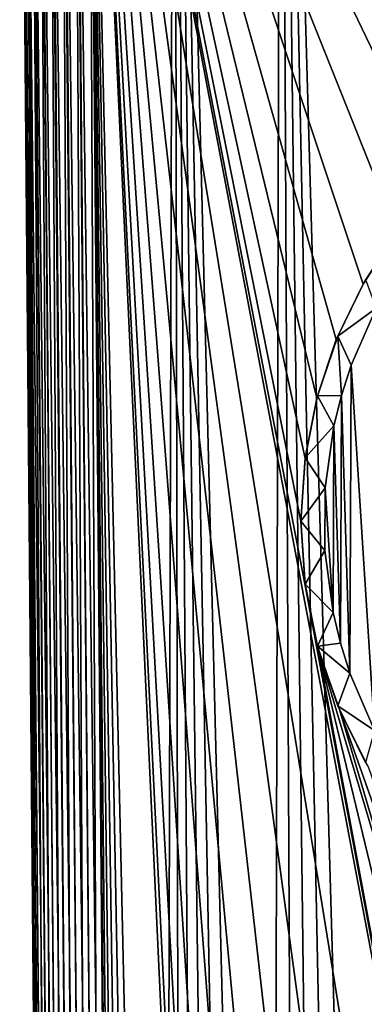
# Model space of a CAD drawing. Header units: metres. Extents: x -106 to 264, y -111 to 81.
# Tile 17 of 256: x -16.58 to -9.1, y -62.48 to -41.13. Entities that reach past the tile are written whole.
import ezdxf

# ---------------------------------------------------------------- set-up
doc = ezdxf.new("R2010")
doc.units = ezdxf.units.M
doc.layers.add('solid_20422013', color=7, linetype='CONTINUOUS')

msp = doc.modelspace()

# ---------------------------------------------------------------- linework, layer by layer
at = {"layer": 'solid_20422013'}
for points in [[(-15.078767, -28.81238, 19), (-13.443048, -100.431694, 19), (-13.226239, -21.213316, 19)], [(-13.443048, -100.431694, 19), (-13.076013, -101.264343, 19), (-13.226239, -21.213316, 19)], [(-11.124153, -104.298927, 19), (-10.91145, -22.49287, 19), (-13.226239, -21.213316, 19)], [(-11.684764, -103.583908, 19), (-11.124153, -104.298927, 19), (-13.226239, -21.213316, 19)], [(-12.198918, -102.837936, 19), (-11.684764, -103.583908, 19), (-13.226239, -21.213316, 19)], [(-12.660949, -102.067764, 19), (-12.198918, -102.837936, 19), (-13.226239, -21.213316, 19)], [(-13.076013, -101.264343, 19), (-12.660949, -102.067764, 19), (-13.226239, -21.213316, 19)], [(-11.124153, -104.298927, 19), (-10.523601, -104.974899, 19), (-10.91145, -22.49287, 19)], [(-8.487764, -106.754517, 19), (-8.46274, -23.522678, 19), (-10.91145, -22.49287, 19)], [(-9.206572, -106.200699, 19), (-8.487764, -106.754517, 19), (-10.91145, -22.49287, 19)], [(-9.887086, -105.606247, 19), (-9.206572, -106.200699, 19), (-10.91145, -22.49287, 19)], [(-10.523601, -104.974899, 19), (-9.887086, -105.606247, 19), (-10.91145, -22.49287, 19)], [(-14.790948, -95.128471, 18.971521), (-15.369658, -28.814919, 18.971521), (-15.651409, -28.817377, 18.886383)], [(-15.369658, -28.814919, 18.971521), (-14.500057, -95.125931, 19), (-15.078767, -28.81238, 19)], [(-14.790948, -95.128471, 18.971521), (-14.500057, -95.125931, 19), (-15.369658, -28.814919, 18.971521)], [(-15.078767, -28.81238, 19), (-13.757772, -99.579346, 19), (-13.443048, -100.431694, 19)], [(-15.078767, -28.81238, 19), (-14.015985, -98.716644, 19), (-13.757772, -99.579346, 19)], [(-15.078767, -28.81238, 19), (-14.218328, -97.842155, 19), (-14.015985, -98.716644, 19)], [(-15.078767, -28.81238, 19), (-14.366454, -96.952209, 19), (-14.218328, -97.842155, 19)], [(-15.078767, -28.81238, 19), (-14.460364, -96.046799, 19), (-14.366454, -96.952209, 19)], [(-15.078767, -28.81238, 19), (-14.500057, -95.125931, 19), (-14.460364, -96.046799, 19)], [(-15.971179, -95.138771, 17.792635), (-16.549889, -28.825218, 17.792635), (-16.578709, -28.82547, 17.5)], [(-16, -95.139023, 17.5), (-15.971179, -95.138771, 17.792635), (-16.578709, -28.82547, 17.5)], [(-16, -95.139023, -5.381049), (-16, -95.139023, 17.5), (-16.578709, -28.82547, 17.5)], [(-16, -95.139023, -5.381049), (-16.578709, -28.82547, 17.5), (-16.578709, -28.82547, -14.70081)], [(-16, -95.139023, -5.381049), (-16.578709, -28.82547, -14.70081), (-16.553043, -28.863451, -14.972652)], [(-16, -95.139023, -5.381049), (-16.553043, -28.863451, -14.972652), (-15.968777, -95.180878, -5.68079)], [(-15.968777, -95.180878, -5.68079), (-16.553043, -28.863451, -14.972652), (-16.473213, -28.90122, -15.246364)], [(-15.885711, -95.138023, 18.074297), (-16.46442, -28.824472, 18.074297), (-16.549889, -28.825218, 17.792635)], [(-15.971179, -95.138771, 17.792635), (-15.885711, -95.138023, 18.074297), (-16.549889, -28.825218, 17.792635)], [(-15.968777, -95.180878, -5.68079), (-16.473213, -28.90122, -15.246364), (-15.878346, -95.220085, -5.96539)], [(-15.878346, -95.220085, -5.96539), (-16.473213, -28.90122, -15.246364), (-16.334351, -28.93733, -15.511919)], [(-15.746886, -95.13681, 18.333845), (-16.325596, -28.823261, 18.333845), (-16.46442, -28.824472, 18.074297)], [(-15.885711, -95.138023, 18.074297), (-15.746886, -95.13681, 18.333845), (-16.46442, -28.824472, 18.074297)], [(-15.733825, -95.255211, -6.224319), (-16.334351, -28.93733, -15.511919), (-16.155174, -28.966976, -15.733983)], [(-15.878346, -95.220085, -5.96539), (-16.334351, -28.93733, -15.511919), (-15.733825, -95.255211, -6.224319)], [(-15.560052, -95.135178, 18.561285), (-16.138762, -28.82163, 18.561285), (-16.325596, -28.823261, 18.333845)], [(-15.746886, -95.13681, 18.333845), (-15.560052, -95.135178, 18.561285), (-16.325596, -28.823261, 18.333845)], [(-15.543344, -95.284851, -6.447021), (-16.155174, -28.966976, -15.733983), (-15.930292, -28.991524, -15.922617)], [(-15.733825, -95.255211, -6.224319), (-16.155174, -28.966976, -15.733983), (-15.543344, -95.284851, -6.447021)], [(-15.332401, -95.133194, 18.747858), (-15.911111, -28.819643, 18.747858), (-16.138762, -28.82163, 18.561285)], [(-15.560052, -95.135178, 18.561285), (-15.332401, -95.133194, 18.747858), (-16.138762, -28.82163, 18.561285)], [(-15.318688, -95.307861, -6.62473), (-15.930292, -28.991524, -15.922617), (-15.668828, -29.009357, -16.065739)], [(-15.543344, -95.284851, -6.447021), (-15.930292, -28.991524, -15.922617), (-15.318688, -95.307861, -6.62473)], [(-15.0727, -95.130928, 18.886383), (-15.651409, -28.817377, 18.886383), (-15.911111, -28.819643, 18.747858)], [(-15.332401, -95.133194, 18.747858), (-15.0727, -95.130928, 18.886383), (-15.911111, -28.819643, 18.747858)], [(-15.318688, -95.307861, -6.62473), (-15.668828, -29.009357, -16.065739), (-15.052556, -95.324738, -6.761345)], [(-15.052556, -95.324738, -6.761345), (-15.668828, -29.009357, -16.065739), (-15.381442, -29.019434, -16.155291)], [(-15.0727, -95.130928, 18.886383), (-14.790948, -95.128471, 18.971521), (-15.651409, -28.817377, 18.886383)], [(-14.776194, -95.333488, -6.84073), (-15.381442, -29.019434, -16.155291), (-15.078767, -29.021139, -16.186213)], [(-15.052556, -95.324738, -6.761345), (-15.381442, -29.019434, -16.155291), (-14.776194, -95.333488, -6.84073)], [(6.293715, -43.620796, -14.134364), (-15.078767, -29.021139, -16.186213), (15.078767, -29.021139, -16.186213)], [(-11.999838, -95.185768, -6.88738), (-14.500057, -95.334694, -6.86645), (-15.078767, -29.021139, -16.186213)], [(-14.776194, -95.333488, -6.84073), (-15.078767, -29.021139, -16.186213), (-14.500057, -95.334694, -6.86645)], [(-11.903611, -93.644424, -7.104002), (-11.999838, -95.185768, -6.88738), (-15.078767, -29.021139, -16.186213)], [(-11.608157, -92.127396, -7.317206), (-11.903611, -93.644424, -7.104002), (-15.078767, -29.021139, -16.186213)], [(-11.113078, -90.659126, -7.523559), (-11.608157, -92.127396, -7.317206), (-15.078767, -29.021139, -16.186213)], [(-10.430964, -89.264343, -7.719582), (-11.113078, -90.659126, -7.523559), (-15.078767, -29.021139, -16.186213)], [(-9.56936, -87.970116, -7.901474), (-10.430964, -89.264343, -7.719582), (-15.078767, -29.021139, -16.186213)], [(-8.543018, -86.793953, -8.066772), (-9.56936, -87.970116, -7.901474), (-15.078767, -29.021139, -16.186213)], [(-7.360172, -85.755898, -8.212662), (-8.543018, -86.793953, -8.066772), (-15.078767, -29.021139, -16.186213)], [(-6.047934, -84.875435, -8.336403), (-7.360172, -85.755898, -8.212662), (-15.078767, -29.021139, -16.186213)], [(-4.625754, -84.176331, -8.434656), (-6.047934, -84.875435, -8.336403), (-15.078767, -29.021139, -16.186213)], [(-10.383422, -53.399952, -12.759994), (-4.625754, -84.176331, -8.434656), (-15.078767, -29.021139, -16.186213)], [(-10.477303, -52, -12.956744), (-10.383422, -53.399952, -12.759994), (-15.078767, -29.021139, -16.186213)], [(-10.387617, -50.645554, -13.147099), (-10.477303, -52, -12.956744), (-15.078767, -29.021139, -16.186213)], [(-10.133267, -49.337662, -13.330912), (-10.387617, -50.645554, -13.147099), (-15.078767, -29.021139, -16.186213)], [(-9.711059, -48.067989, -13.509352), (-10.133267, -49.337662, -13.330912), (-15.078767, -29.021139, -16.186213)], [(-9.130571, -46.86153, -13.678909), (-9.711059, -48.067989, -13.509352), (-15.078767, -29.021139, -16.186213)], [(-8.396143, -45.734177, -13.837348), (-9.130571, -46.86153, -13.678909), (-15.078767, -29.021139, -16.186213)], [(-7.520304, -44.704887, -13.982005), (-8.396143, -45.734177, -13.837348), (-15.078767, -29.021139, -16.186213)], [(-6.516334, -43.794186, -14.109996), (-7.520304, -44.704887, -13.982005), (-15.078767, -29.021139, -16.186213)], [(-5.386318, -43.01326, -14.219748), (-6.516334, -43.794186, -14.109996), (-15.078767, -29.021139, -16.186213)], [(-4.117728, -42.37159, -14.309929), (-5.386318, -43.01326, -14.219748), (-15.078767, -29.021139, -16.186213)], [(-2.767686, -41.894844, -14.376931), (-4.117728, -42.37159, -14.309929), (-15.078767, -29.021139, -16.186213)], [(-1.379742, -41.616463, -14.416055), (-2.767686, -41.894844, -14.376931), (-15.078767, -29.021139, -16.186213)], [(0.017909, -41.522602, -14.429247), (-1.379742, -41.616463, -14.416055), (-15.078767, -29.021139, -16.186213)], [(1.385538, -41.614643, -14.41631), (0.017909, -41.522602, -14.429247), (-15.078767, -29.021139, -16.186213)], [(2.714191, -41.880337, -14.37897), (1.385538, -41.614643, -14.41631), (-15.078767, -29.021139, -16.186213)], [(3.98737, -42.311741, -14.31834), (2.714191, -41.880337, -14.37897), (-15.078767, -29.021139, -16.186213)], [(5.18798, -42.897285, -14.236048), (3.98737, -42.311741, -14.31834), (-15.078767, -29.021139, -16.186213)], [(6.293715, -43.620796, -14.134364), (5.18798, -42.897285, -14.236048), (-15.078767, -29.021139, -16.186213)], [(-9.07361, -46.761349, -30.799999), (-9.130571, -46.86153, -13.678909), (-8.396143, -45.734177, -13.837348)], [(-9.679765, -47.990509, -30.799999), (-9.711059, -48.067989, -13.509352), (-9.130571, -46.86153, -13.678909)], [(-9.07361, -46.761349, -30.799999), (-9.07361, -46.761349, -32.099998), (-9.679766, -47.990509, -32.099998)], [(-8.845742, -47.384918, -32.599998), (-9.679766, -47.990509, -32.099998), (-9.07361, -46.761349, -32.099998)], [(-9.679765, -47.990509, -30.799999), (-9.07361, -46.761349, -30.799999), (-9.679766, -47.990509, -32.099998)], [(-9.679765, -47.990509, -30.799999), (-9.130571, -46.86153, -13.678909), (-9.07361, -46.761349, -30.799999)], [(-8.845742, -47.384918, -32.599998), (-9.386643, -48.622658, -32.599998), (-9.679766, -47.990509, -32.099998)], [(-8.845742, -47.384918, -32.599998), (-8.882863, -56.542698, -32.599998), (-9.386643, -48.622658, -32.599998)], [(-10.120296, -49.288273, -30.799999), (-9.711059, -48.067989, -13.509352), (-9.679765, -47.990509, -30.799999)], [(-9.679765, -47.990509, -30.799999), (-9.679766, -47.990509, -32.099998), (-10.120296, -49.288273, -32.099998)], [(-9.595934, -49.275181, -32.599998), (-10.120296, -49.288273, -32.099998), (-9.679766, -47.990509, -32.099998)], [(-10.120296, -49.288273, -30.799999), (-9.679765, -47.990509, -30.799999), (-10.120296, -49.288273, -32.099998)], [(-9.386643, -48.622658, -32.599998), (-9.595934, -49.275181, -32.599998), (-9.679766, -47.990509, -32.099998)], [(-10.120296, -49.288273, -30.799999), (-10.133267, -49.337662, -13.330912), (-9.711059, -48.067989, -13.509352)], [(-9.386643, -48.622658, -32.599998), (-9.414844, -55.299286, -32.599998), (-9.595934, -49.275181, -32.599998)], [(-9.386643, -48.622658, -32.599998), (-8.882863, -56.542698, -32.599998), (-9.414844, -55.299286, -32.599998)], [(-10.387668, -50.632439, -30.799999), (-10.133267, -49.337662, -13.330912), (-10.120296, -49.288273, -30.799999)], [(-10.120296, -49.288273, -30.799999), (-10.120296, -49.288273, -32.099998), (-10.387668, -50.632439, -32.099998)], [(-9.761226, -49.939148, -32.599998), (-10.387668, -50.632439, -32.099998), (-10.120296, -49.288273, -32.099998)], [(-10.387668, -50.632439, -30.799999), (-10.120296, -49.288273, -30.799999), (-10.387668, -50.632439, -32.099998)], [(-9.595934, -49.275181, -32.599998), (-9.761226, -49.939148, -32.599998), (-10.120296, -49.288273, -32.099998)], [(-9.595934, -49.275181, -32.599998), (-9.618462, -54.645866, -32.599998), (-9.761226, -49.939148, -32.599998)], [(-9.595934, -49.275181, -32.599998), (-9.414844, -55.299286, -32.599998), (-9.618462, -54.645866, -32.599998)], [(-10.387668, -50.632439, -30.799999), (-10.387617, -50.645554, -13.147099), (-10.133267, -49.337662, -13.330912)], [(-9.761226, -49.939148, -32.599998), (-9.95055, -51.277824, -32.599998), (-10.387668, -50.632439, -32.099998)], [(-9.761226, -49.939148, -32.599998), (-9.777826, -53.981552, -32.599998), (-9.95055, -51.277824, -32.599998)], [(-9.761226, -49.939148, -32.599998), (-9.618462, -54.645866, -32.599998), (-9.777826, -53.981552, -32.599998)], [(-10.477303, -52, -30.799999), (-10.387617, -50.645554, -13.147099), (-10.387668, -50.632439, -30.799999)], [(-10.387668, -50.632439, -30.799999), (-10.387668, -50.632439, -32.099998), (-10.477303, -52, -32.099998)], [(-9.95055, -51.277824, -32.599998), (-10.477303, -52, -32.099998), (-10.387668, -50.632439, -32.099998)], [(-10.477303, -52, -30.799999), (-10.387668, -50.632439, -30.799999), (-10.477303, -52, -32.099998)], [(-10.477303, -52, -30.799999), (-10.477303, -52, -12.956744), (-10.387617, -50.645554, -13.147099)], [(-9.95055, -51.277824, -32.599998), (-9.956006, -52.642128, -32.599998), (-10.477303, -52, -32.099998)], [(-9.95055, -51.277824, -32.599998), (-9.777826, -53.981552, -32.599998), (-9.956006, -52.642128, -32.599998)], [(-10.387668, -53.367561, -32.099998), (-10.383422, -53.399952, -12.759994), (-10.477303, -52, -12.956744)], [(-10.477303, -52, -30.799999), (-10.387668, -53.367561, -32.099998), (-10.477303, -52, -12.956744)], [(-10.477303, -52, -30.799999), (-10.477303, -52, -32.099998), (-10.387668, -53.367561, -32.099998)], [(-9.956006, -52.642128, -32.599998), (-10.387668, -53.367561, -32.099998), (-10.477303, -52, -32.099998)], [(-9.956006, -52.642128, -32.599998), (-9.777826, -53.981552, -32.599998), (-10.387668, -53.367561, -32.099998)], [(-10.387668, -53.367561, -32.099998), (-10.120296, -54.711727, -32.099998), (-10.383422, -53.399952, -12.759994)], [(-9.777826, -53.981552, -32.599998), (-10.120296, -54.711727, -32.099998), (-10.387668, -53.367561, -32.099998)], [(-10.383422, -53.399952, -12.759994), (-10.107833, -54.757374, -12.569221), (-4.625754, -84.176331, -8.434656)], [(-10.120296, -54.711727, -32.099998), (-10.107833, -54.757374, -12.569221), (-10.383422, -53.399952, -12.759994)], [(-9.777826, -53.981552, -32.599998), (-9.618462, -54.645866, -32.599998), (-10.120296, -54.711727, -32.099998)], [(-9.618462, -54.645866, -32.599998), (-9.414844, -55.299286, -32.599998), (-10.120296, -54.711727, -32.099998)], [(-10.120296, -54.711727, -32.099998), (-9.679765, -56.009491, -32.099998), (-10.107833, -54.757374, -12.569221)], [(-9.414844, -55.299286, -32.599998), (-9.679765, -56.009491, -32.099998), (-10.120296, -54.711727, -32.099998)], [(-10.107833, -54.757374, -12.569221), (-3.124853, -83.665787, -8.506408), (-4.625754, -84.176331, -8.434656)], [(-10.107833, -54.757374, -12.569221), (-1.587648, -83.36084, -8.549266), (-3.124853, -83.665787, -8.506408)], [(-10.107833, -54.757374, -12.569221), (-9.643328, -56.087879, -12.382231), (-1.587648, -83.36084, -8.549266)], [(-9.679765, -56.009491, -32.099998), (-9.643328, -56.087879, -12.382231), (-10.107833, -54.757374, -12.569221)], [(-9.414844, -55.299286, -32.599998), (-8.882863, -56.542698, -32.599998), (-9.679765, -56.009491, -32.099998)], [(-9.679765, -56.009491, -32.099998), (-9.07361, -57.238651, -32.099998), (-9.643328, -56.087879, -12.382231)], [(-8.882863, -56.542698, -32.599998), (-9.07361, -57.238651, -32.099998), (-9.679765, -56.009491, -32.099998)], [(-9.643328, -56.087879, -12.382231), (0, -83.255806, -8.564028), (-1.587648, -83.36084, -8.549266)], [(-9.643328, -56.087879, -12.382231), (-9.011528, -57.34462, -12.205607), (0, -83.255806, -8.564028)], [(-9.07361, -57.238651, -32.099998), (-9.011528, -57.34462, -12.205607), (-9.643328, -56.087879, -12.382231)]]:
    msp.add_3dface(points, dxfattribs=at)

doc.saveas('drawing.dxf')
